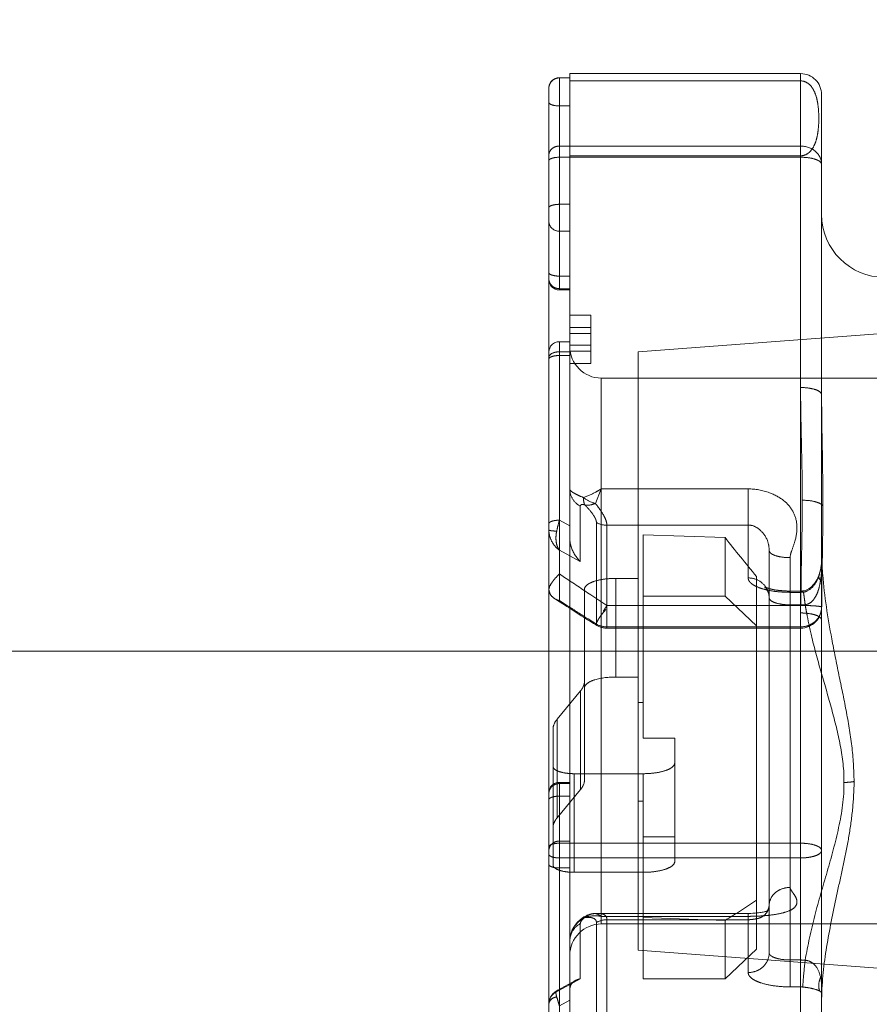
# Model space of a CAD drawing. Header units: millimetres. Extents: x 6362 to 6804, y -1856 to -1543.
# Tile 23 of 29: x 6730.11 to 6734.16, y -1653.28 to -1648.59. Entities that reach past the tile are written whole.
import ezdxf

# ---------------------------------------------------------------- set-up
doc = ezdxf.new("R2010")
doc.units = ezdxf.units.MM
doc.linetypes.add('CENTER', pattern=[50.8, 31.75, -6.35, 6.35, -6.35])
doc.linetypes.add('CENTER2', pattern=[28.575, 19.05, -3.175, 3.175, -3.175])

msp = doc.modelspace()

# ---------------------------------------------------------------- linework, layer by layer
at = {"color": 6, "linetype": 'CENTER2', "lineweight": 5}
for p, q in [((6732.6293, -1668.4815), (6732.6293, -1635.0985)), ((6732.7293, -1648.8482), (6733.8293, -1648.8482)), ((6732.7293, -1654.3482), (6732.7293, -1648.8482)), ((6733.8293, -1654.3482), (6733.8293, -1648.8482)), ((6732.6793, -1648.8676), (6732.7293, -1648.8676)), ((6732.6793, -1649.8783), (6732.6793, -1648.8676)), ((6733.8293, -1648.8825), (6732.7293, -1648.8825)), ((6732.6293, -1649.8282), (6732.6293, -1648.9176)), ((6733.9293, -1648.9633), (6733.9293, -1648.9482)), ((6732.6793, -1649.0018), (6732.7293, -1649.0018)), ((6733.9293, -1648.9633), (6733.9293, -1651.3892)), ((6733.8293, -1649.1931), (6732.6793, -1649.1931)), ((6732.6793, -1649.2463), (6733.8293, -1649.2463)), ((6733.8293, -1649.2396), (6732.7293, -1649.2396)), ((6732.7293, -1649.4705), (6732.6793, -1649.4705)), ((6732.6793, -1649.5986), (6732.7293, -1649.5986)), ((6732.6793, -1649.8125), (6732.7293, -1649.8125)), ((6732.6793, -1649.8723), (6732.7293, -1649.8723)), ((6732.7293, -1649.8783), (6732.6793, -1649.8783)), ((6732.8293, -1649.9991), (6732.7293, -1649.9991)), ((6732.8293, -1649.9991), (6732.8293, -1650.2289)), ((6732.8293, -1650.0578), (6732.7293, -1650.0578)), ((6732.7293, -1650.1249), (6732.6793, -1650.1249)), ((6732.6793, -1651.3578), (6732.6793, -1650.1249)), ((6732.8293, -1650.0859), (6732.7293, -1650.0859)), ((6734.276, -1650.0815), (6733.0545, -1650.1736)), ((6732.7293, -1650.1731), (6732.6793, -1650.1731)), ((6732.8293, -1650.141), (6732.7293, -1650.141)), ((6732.8293, -1650.1701), (6732.7293, -1650.1701)), ((6733.0545, -1653.0229), (6733.0545, -1650.1736)), ((6732.6293, -1650.1753), (6732.6293, -1651.2956)), ((6732.6793, -1650.1907), (6732.7293, -1650.1907)), ((6732.7293, -1650.2289), (6732.8293, -1650.2289)), ((6732.8793, -1650.2982), (6735.3793, -1650.2982)), ((6732.8793, -1652.8981), (6732.8793, -1650.2982)), ((6732.8793, -1650.826), (6732.8511, -1650.8948)), ((6733.5793, -1650.826), (6732.8793, -1650.826)), ((6733.5793, -1651.2502), (6733.5793, -1650.826)), ((6732.7793, -1650.9089), (6732.7793, -1651.1721)), ((6733.9354, -1650.9074), (6733.9354, -1650.8919)), ((6732.6793, -1650.9751), (6732.7293, -1651.0022)), ((6732.8561, -1650.9863), (6732.8561, -1651.4705)), ((6733.5793, -1650.9989), (6732.9061, -1650.9989)), ((6732.9061, -1650.9989), (6732.9061, -1651.4892)), ((6733.0793, -1652.0132), (6733.0793, -1651.0445)), ((6733.4693, -1651.0581), (6733.0793, -1651.0445)), ((6733.4693, -1651.3366), (6733.4693, -1651.0581)), ((6732.6756, -1651.1122), (6732.6793, -1651.1178)), ((6732.6793, -1651.1178), (6732.7793, -1651.1721)), ((6733.6793, -1651.1193), (6733.6793, -1653.0357)), ((6733.7793, -1653.198), (6733.7793, -1651.1535)), ((6733.8322, -1651.2226), (6733.8334, -1651.1639)), ((6733.9293, -1651.1641), (6733.9289, -1651.177)), ((6732.7042, -1651.2475), (6732.6793, -1651.2308)), ((6732.9493, -1651.2522), (6733.0545, -1651.2522)), ((6732.9493, -1651.722), (6732.9493, -1651.2522)), ((6733.6193, -1653.0186), (6733.6193, -1651.2439)), ((6733.9318, -1651.2098), (6733.9309, -1651.2703)), ((6733.8293, -1651.4169), (6733.8312, -1651.2848)), ((6732.7993, -1651.3035), (6732.7993, -1652.2113)), ((6733.0793, -1651.3366), (6733.4693, -1651.3366)), ((6733.4693, -1651.3366), (6733.6193, -1651.4775)), ((6733.7793, -1651.3126), (6733.8293, -1651.3126)), ((6733.8293, -1651.3187), (6733.7793, -1651.3187)), ((6732.6559, -1651.3481), (6732.6701, -1651.3572)), ((6732.6701, -1651.3572), (6732.6962, -1651.374)), ((6732.6793, -1651.3578), (6732.7185, -1651.3829)), ((6733.8293, -1651.3813), (6732.9061, -1651.3813)), ((6733.8293, -1651.3784), (6733.7793, -1651.3784)), ((6732.88, -1651.4258), (6732.8899, -1651.4137)), ((6732.8167, -1651.4456), (6732.8561, -1651.4705)), ((6732.9061, -1651.4831), (6733.8293, -1651.4831)), ((6733.9293, -1654.2482), (6733.9293, -1651.4511)), ((6733.8293, -1651.4892), (6732.9061, -1651.4892)), ((6732.9493, -1651.722), (6733.0545, -1651.722)), ((6732.6682, -1651.9236), (6732.7804, -1651.788)), ((6732.7804, -1651.788), (6732.7804, -1652.2579)), ((6733.0545, -1651.843), (6733.0793, -1651.8437)), ((6732.6682, -1651.9236), (6732.6682, -1652.3935)), ((6732.6493, -1651.9702), (6732.6493, -1652.6181)), ((6733.2293, -1652.0132), (6733.0793, -1652.0132)), ((6733.2293, -1652.601), (6733.2293, -1652.0132)), ((6732.7493, -1652.1825), (6733.0793, -1652.1825)), ((6732.7493, -1652.1825), (6732.7493, -1652.6523)), ((6733.0793, -1652.1825), (6733.0793, -1652.3135)), ((6732.7293, -1652.2237), (6732.6793, -1652.2237)), ((6732.6793, -1654.2064), (6732.6793, -1652.2237)), ((6732.6793, -1652.2298), (6732.7293, -1652.2298)), ((6734.084, -1652.2336), (6734.0841, -1652.2199)), ((6732.6293, -1654.1544), (6732.6293, -1652.2738)), ((6732.7804, -1652.2579), (6732.6682, -1652.3935)), ((6732.6793, -1652.2895), (6732.7293, -1652.2895)), ((6733.0793, -1652.3135), (6733.0545, -1652.3129)), ((6733.0793, -1653.1596), (6733.0793, -1652.3135)), ((6732.7293, -1652.5034), (6732.6793, -1652.5034)), ((6733.8293, -1652.5137), (6732.6793, -1652.5137)), ((6733.0793, -1652.483), (6733.2293, -1652.483)), ((6733.8293, -1652.5837), (6732.6793, -1652.5837)), ((6732.7293, -1652.6316), (6732.6793, -1652.6316)), ((6733.0793, -1652.6523), (6732.7493, -1652.6523)), ((6733.6699, -1652.8366), (6733.6692, -1652.837)), ((6732.7961, -1652.8651), (6732.7804, -1652.8768)), ((6732.8438, -1652.8489), (6732.8433, -1652.8489)), ((6732.8642, -1652.8481), (6732.8511, -1652.8488)), ((6732.8561, -1653.3751), (6732.8561, -1652.8908)), ((6732.8643, -1652.8481), (6733.5793, -1652.8481)), ((6733.5793, -1652.862), (6732.8793, -1652.862)), ((6732.9061, -1652.8782), (6733.5793, -1652.8782)), ((6732.9061, -1653.5266), (6732.9061, -1652.8782)), ((6733.0793, -1652.8675), (6733.4693, -1652.8811)), ((6733.4693, -1653.1596), (6733.4693, -1652.8811)), ((6733.5793, -1653.1296), (6733.5793, -1652.8481)), ((6732.7793, -1653.1599), (6732.7793, -1652.8968)), ((6732.8793, -1652.8982), (6735.3793, -1652.8982)), ((6734.276, -1653.115), (6733.0545, -1653.0229)), ((6733.6193, -1653.0186), (6733.4693, -1653.1596)), ((6733.7793, -1653.0699), (6733.8293, -1653.0699)), ((6732.7556, -1653.1676), (6732.6686, -1653.2147)), ((6732.6793, -1653.2142), (6732.7793, -1653.1599)), ((6733.4693, -1653.1596), (6733.0793, -1653.1596)), ((6732.6687, -1653.2147), (6732.6589, -1653.221)), ((6732.6686, -1653.2147), (6732.6687, -1653.2147)), ((6732.6752, -1653.2135), (6732.6793, -1653.2142)), ((6733.7793, -1653.198), (6733.8293, -1653.198)), ((6732.7293, -1653.2614), (6732.6793, -1653.2885))]:
    msp.add_line(p, q, dxfattribs=at)
at = {"color": 1, "linetype": 'CENTER', "lineweight": 5, "ltscale": 0.5}
msp.add_line((6698.8158, -1651.5986), (6744.3504, -1651.5986), dxfattribs=at)
at = {"color": 6, "linetype": 'CENTER2', "lineweight": 5}
for points in [[(6733.9165, -1651.2359), (6733.9176, -1651.2329), (6733.9188, -1651.2293), (6733.9199, -1651.2256), (6733.921, -1651.222), (6733.922, -1651.2185), (6733.9229, -1651.2149), (6733.9237, -1651.2114), (6733.9245, -1651.2079), (6733.9252, -1651.2044), (6733.9259, -1651.201), (6733.9264, -1651.1976), (6733.927, -1651.1942), (6733.9274, -1651.1909), (6733.9278, -1651.1876), (6733.9282, -1651.1843), (6733.9285, -1651.1811), (6733.9288, -1651.1779), (6733.929, -1651.1748), (6733.9291, -1651.1717), (6733.9293, -1651.1687), (6733.9293, -1651.1655), (6733.9293, -1651.1641)], [(6733.9011, -1651.2675), (6733.9063, -1651.2586), (6733.9111, -1651.2491)], [(6733.9111, -1651.2491), (6733.9153, -1651.2391), (6733.9165, -1651.2359)], [(6733.8513, -1651.3099), (6733.8596, -1651.3068), (6733.8677, -1651.3025), (6733.8754, -1651.297), (6733.8826, -1651.2907), (6733.8892, -1651.2837), (6733.8954, -1651.276), (6733.9011, -1651.2675)], [(6733.8407, -1651.3121), (6733.8427, -1651.3118), (6733.8513, -1651.3099)], [(6733.6021, -1652.8475), (6733.5915, -1652.8479), (6733.5811, -1652.8481)], [(6733.6692, -1652.837), (6733.6689, -1652.8371), (6733.6681, -1652.8374), (6733.6672, -1652.8377), (6733.6659, -1652.8381), (6733.6644, -1652.8386), (6733.6626, -1652.8391), (6733.6604, -1652.8397), (6733.6579, -1652.8403), (6733.655, -1652.841), (6733.6512, -1652.8418), (6733.6468, -1652.8426), (6733.6416, -1652.8435), (6733.6354, -1652.8444), (6733.6289, -1652.8453), (6733.6218, -1652.846), (6733.6128, -1652.8468), (6733.6021, -1652.8475)], [(6733.6689, -1652.8373), (6733.6688, -1652.8374), (6733.6687, -1652.8375), (6733.6688, -1652.8374), (6733.6689, -1652.8373), (6733.669, -1652.8372), (6733.6692, -1652.8371), (6733.6693, -1652.837), (6733.6695, -1652.8369), (6733.6697, -1652.8368), (6733.6698, -1652.8367), (6733.6699, -1652.8367)], [(6733.6793, -1652.8109), (6733.6793, -1652.8111), (6733.6793, -1652.8112), (6733.6793, -1652.8114), (6733.6793, -1652.8118), (6733.6792, -1652.8124), (6733.6791, -1652.8132), (6733.679, -1652.8143), (6733.6787, -1652.8155), (6733.6785, -1652.8169), (6733.6782, -1652.8183), (6733.6778, -1652.8197), (6733.6774, -1652.8211), (6733.6769, -1652.8226), (6733.6764, -1652.8241), (6733.6759, -1652.8256), (6733.6753, -1652.8271), (6733.6746, -1652.8285), (6733.6739, -1652.8298), (6733.6733, -1652.8311), (6733.6726, -1652.8323), (6733.6719, -1652.8334), (6733.6713, -1652.8343), (6733.6708, -1652.8351), (6733.6703, -1652.8357), (6733.6698, -1652.8363), (6733.6695, -1652.8367), (6733.6692, -1652.837), (6733.669, -1652.8372), (6733.6689, -1652.8373)], [(6732.7804, -1652.8768), (6732.7648, -1652.8917), (6732.7518, -1652.908), (6732.7411, -1652.9266)], [(6732.8647, -1652.8481), (6732.8495, -1652.8485), (6732.8434, -1652.8489)], [(6732.7411, -1652.9266), (6732.7334, -1652.9477), (6732.7298, -1652.9675), (6732.7293, -1652.9775)], [(6732.6589, -1653.221), (6732.6478, -1653.2312), (6732.6392, -1653.2432), (6732.6332, -1653.2566), (6732.63, -1653.2708), (6732.6293, -1653.2807)]]:
    msp.add_lwpolyline(points, dxfattribs=at)
for centre, radius, start, end in [((6733.8293, -1648.9482), 0.1, 0, 90), ((6732.6793, -1648.9176), 0.05, 90, 180), ((6733.5788, -1649.079), 0.3362, 349.8085, 352.7525), ((6734.2293, -1649.5182), 0.3, 180, 270), ((6732.6793, -1649.8283), 0.05, 180, 270), ((6732.6793, -1650.1749), 0.05, 90, 180), ((6732.8793, -1650.1482), 0.15, 180, 270), ((6732.4505, -1651.2512), 0.4942, 42.8476, 44.8012), ((6715.6036, -1650.7654), 18.2341, 358.74784, 359.63992), ((6724.8508, -1650.9061), 9.0846, 359.60993, 359.9918), ((6732.7997, -1651.06), 0.1365, 180.3298, 183.767), ((6732.8576, -1651.061), 0.1282, 180.034, 185.018), ((6732.7537, -1651.0176), 0.1247, 215.3543, 233.4227), ((6735.8095, -1651.1049), 1.8801, 179.9961, 180.2962), ((6735.5645, -1651.1044), 1.6352, 180.3581, 182.0734), ((6735.6476, -1651.0994), 1.7184, 182.1399, 184.5194), ((6748.2145, -1628.0601), 27.8967, 236.22103, 236.53077), ((6752.8499, -1651.5817), 19.021, 178.91832, 179.10563), ((6732.8191, -1651.2956), 0.1897, 179.9992, 182.7275), ((6752.2661, -1651.5444), 18.3372, 179.14342, 179.33175), ((6748.0412, -1628.3226), 27.5822, 236.53029, 236.72023), ((6733.5913, -1651.3442), 0.0881, 0.0151, 6.4197), ((6733.7792, -1650.8402), 0.4724, 265.2857, 270.0122), ((6733.7804, -1650.7049), 0.6138, 268.2488, 269.9024), ((6733.8293, -1651.1999), 0.1128, 270, 275.7968), ((6733.8293, -1651.2123), 0.1064, 270.0007, 275.7982), ((6746.1544, -1651.4731), 12.2251, 179.33167, 179.61406), ((6732.698, -1651.2781), 0.0818, 249.7345, 256.8101), ((6747.975, -1627.5675), 28.2877, 237.30799, 237.68381), ((6747.9239, -1627.6506), 28.1856, 237.35228, 237.58909), ((6733.7791, -1651.0937), 0.2848, 265.8561, 267.9394), ((6733.7793, -1651.0887), 0.2897, 267.9312, 269.9988), ((6733.8293, -1651.1655), 0.2129, 270.0015, 275.7963), ((6733.8293, -1651.3892), 0.1, 270, 360), ((6731.9965, -1651.5907), 1.8666, 6.5632, 6.8581), ((6736.7076, -1650.8846), 2.899, 189.7861, 190.2953), ((6743.0669, -1651.4523), 9.1376, 179.61393, 179.99198), ((6734.3745, -1652.3242), 1.745, 147.9609, 148.3476), ((6733.8292, -1651.6748), 0.2579, 87.6533, 89.9738), ((6733.8283, -1651.6998), 0.2829, 83.5384, 87.6737), ((6736.5273, -1650.9174), 2.7157, 190.2949, 190.8755), ((6736.2991, -1650.9616), 2.4832, 190.8677, 192.047), ((6732.9061, -1651.3892), 0.1, 237.6838, 270), ((6736.0461, -1651.0156), 2.2245, 192.0452, 193.4703), ((6732.6793, -1652.2737), 0.05, 90, 180), ((6732.6787, -1652.2809), 0.051, 111.2432, 125.149), ((6733.7618, -1652.8135), 0.0831, 146.2922, 152.7601), ((6732.885, -1653.0072), 0.1646, 123.2441, 131.7501), ((6732.8449, -1652.9948), 0.135, 107.9838, 111.7963), ((6732.8511, -1652.9486), 0.1, 94.1997, 123.7561), ((6732.8489, -1652.9132), 0.0644, 88.0314, 94.5149), ((6732.9037, -1652.9786), 0.0998, 111.832, 118.4302), ((6732.8216, -1652.9411), 0.0979, 53.8458, 56.2516), ((6733.5797, -1651.8934), 0.9686, 269.9803, 270.9554), ((6733.5773, -1651.8163), 1.0458, 271.0123, 272.1648), ((6732.8793, -1653.0482), 0.15, 90, 180), ((6732.8463, -1652.9808), 0.1173, 157.8056, 166.9903), ((6732.8329, -1652.9782), 0.1036, 172.5826, 179.9521), ((6732.8391, -1652.979), 0.1098, 167.0481, 172.5993), ((6733.8293, -1653.2827), 0.2128, 84.2024, 89.9988), ((6733.5793, -1653.0237), 0.106, 270.0109, 275.6724), ((6732.7071, -1653.2946), 0.085, 109.0591, 114.6499), ((6732.7763, -1653.2098), 0.0468, 139.5108, 154.4049), ((6733.8293, -1653.3045), 0.1064, 84.2029, 89.9989), ((6733.9749, -1653.2314), 0.0456, 167.9426, 179.9503), ((6735.5466, -1653.2847), 1.6174, 177.7768, 178.0922), ((6732.6995, -1653.2807), 0.0702, 170.195, 180.0473), ((6732.6963, -1653.2802), 0.0669, 163.7876, 170.1349), ((6735.259, -1653.2751), 1.3297, 178.093, 179.9984)]:
    msp.add_arc(centre, radius, start, end, dxfattribs=at)
for centre, major_axis, start_param, end_param in [((6734.5553, -1651.7072), (1.5146, -1.5141), 4.102348, 4.232085), ((6734.5553, -1651.4893), (1.5146, 1.5141), 3.754318, 3.884055)]:
    msp.add_ellipse(centre, major_axis=major_axis, ratio=0.175855, start_param=start_param, end_param=end_param, dxfattribs=at)
for points in [[(6732.6313, -1648.9041), (6732.63, -1648.9086), (6732.6293, -1648.9133), (6732.6293, -1648.9179)], [(6732.6793, -1648.8683), (6732.6728, -1648.8683), (6732.6662, -1648.8696), (6732.6602, -1648.8721)], [(6732.6293, -1648.9847), (6732.6293, -1648.9863), (6732.6301, -1648.9879), (6732.631, -1648.9891)], [(6732.6793, -1649.1931), (6732.6729, -1649.1931), (6732.6663, -1649.1942), (6732.6602, -1649.1964)], [(6732.6543, -1649.866), (6732.6619, -1649.8701), (6732.6707, -1649.8723), (6732.6793, -1649.8723)], [(6732.6793, -1650.1731), (6732.6729, -1650.1731), (6732.6665, -1650.1737), (6732.6602, -1650.1751)], [(6732.7947, -1650.8672), (6732.811, -1650.8803), (6732.8307, -1650.89), (6732.8511, -1650.8948)], [(6733.9352, -1650.9679), (6733.9346, -1651.0486), (6733.9332, -1651.1292), (6733.9318, -1651.2098)], [(6732.9061, -1650.9989), (6732.8889, -1650.9989), (6732.8712, -1650.9945), (6732.8561, -1650.9863)], [(6732.6293, -1651.0216), (6732.6293, -1651.0342), (6732.6316, -1651.047), (6732.6358, -1651.0589)], [(6732.6358, -1651.0589), (6732.6396, -1651.0697), (6732.645, -1651.0801), (6732.6517, -1651.0895)], [(6733.9289, -1651.177), (6733.9278, -1651.195), (6733.9249, -1651.2131), (6733.9198, -1651.2304)], [(6732.6793, -1651.2308), (6732.6698, -1651.2408), (6732.6603, -1651.2509), (6732.6518, -1651.2617)], [(6733.9198, -1651.2304), (6733.9184, -1651.232), (6733.9173, -1651.2339), (6733.9166, -1651.2359)], [(6733.9242, -1651.2619), (6733.9267, -1651.2458), (6733.9284, -1651.2295), (6733.9293, -1651.2132)], [(6733.9777, -1651.5404), (6733.9588, -1651.4393), (6733.9426, -1651.3374), (6733.9345, -1651.2348)], [(6733.5914, -1651.2737), (6733.5895, -1651.2719), (6733.5878, -1651.27), (6733.5862, -1651.268)], [(6733.6652, -1651.296), (6733.6725, -1651.3075), (6733.6773, -1651.3209), (6733.6788, -1651.3344)], [(6733.8987, -1651.342), (6733.9046, -1651.3324), (6733.9091, -1651.3219), (6733.9127, -1651.3113)], [(6732.6559, -1651.348), (6732.6602, -1651.3508), (6732.6648, -1651.3531), (6732.6697, -1651.3549)], [(6732.9061, -1651.3813), (6732.903, -1651.3873), (6732.8988, -1651.3927), (6732.8953, -1651.3984)], [(6732.8899, -1651.4137), (6732.8937, -1651.4091), (6732.8975, -1651.4045), (6732.901, -1651.3997)], [(6732.9061, -1651.4831), (6732.8889, -1651.4831), (6732.8712, -1651.4787), (6732.8561, -1651.4705)], [(6732.7999, -1651.7688), (6732.7995, -1651.7703), (6732.7993, -1651.7718), (6732.7993, -1651.7733)], [(6732.6793, -1652.2298), (6732.6728, -1652.2298), (6732.6662, -1652.231), (6732.6602, -1652.2334)], [(6732.6489, -1652.5131), (6732.6438, -1652.5168), (6732.6393, -1652.5215), (6732.636, -1652.5269)], [(6732.6793, -1652.5034), (6732.6687, -1652.5034), (6732.6575, -1652.5069), (6732.6489, -1652.5131)], [(6732.636, -1652.5269), (6732.6318, -1652.5338), (6732.6293, -1652.5422), (6732.6293, -1652.5504)], [(6733.6793, -1652.8107), (6733.6793, -1652.7987), (6733.6824, -1652.7863), (6733.688, -1652.7755)], [(6732.7947, -1652.8695), (6732.8104, -1652.8569), (6732.8311, -1652.8491), (6732.8511, -1652.8488)], [(6732.8555, -1652.8855), (6732.8559, -1652.8872), (6732.8561, -1652.889), (6732.8561, -1652.8908)], [(6732.8661, -1652.854), (6732.8695, -1652.8556), (6732.8728, -1652.8576), (6732.876, -1652.8597)], [(6732.8665, -1652.886), (6732.879, -1652.8809), (6732.8927, -1652.8782), (6732.9061, -1652.8782)], [(6732.7793, -1652.8968), (6732.7624, -1652.9059), (6732.7475, -1652.9208), (6732.7389, -1652.9381)], [(6732.7407, -1653.1794), (6732.7449, -1653.1746), (6732.75, -1653.1706), (6732.7556, -1653.1676)], [(6732.6468, -1653.2353), (6732.6537, -1653.2277), (6732.6624, -1653.2215), (6732.6716, -1653.2173)], [(6732.6687, -1653.2147), (6732.6706, -1653.2137), (6732.673, -1653.2134), (6732.6752, -1653.2135)], [(6733.9198, -1653.2179), (6733.9183, -1653.2134), (6733.9172, -1653.2087), (6733.9165, -1653.204)], [(6732.632, -1653.2615), (6732.6348, -1653.2519), (6732.6401, -1653.2427), (6732.6468, -1653.2353)]]:
    msp.add_open_spline(points, degree=3, dxfattribs=at)
for points, knots in [([(6732.6602, -1648.8721), (6732.6534, -1648.8749), (6732.6408, -1648.8837), (6732.6334, -1648.897), (6732.6313, -1648.9041)], [0, 0, 0, 0, 0.500636, 1, 1, 1, 1]), ([(6733.9123, -1649.1214), (6733.9149, -1649.101), (6733.917, -1649.0598), (6733.9142, -1649.0082), (6733.9069, -1648.967), (6733.897, -1648.9355), (6733.8818, -1648.9092), (6733.8593, -1648.8887), (6733.8405, -1648.8825), (6733.8293, -1648.8825)], [0, 0, 0, 0, 0.222312, 0.444688, 0.557351, 0.67345, 0.800711, 0.878976, 1, 1, 1, 1]), ([(6732.631, -1648.9891), (6732.6328, -1648.9913), (6732.6387, -1648.9951), (6732.6548, -1649.0005), (6732.6691, -1649.0018), (6732.6793, -1649.0018)], [0, 0, 0, 0, 0.165548, 0.398226, 1, 1, 1, 1]), ([(6733.8293, -1649.2396), (6733.8395, -1649.2396), (6733.8567, -1649.2345), (6733.8783, -1649.2169), (6733.8934, -1649.1939), (6733.9039, -1649.1661), (6733.9081, -1649.1476), (6733.9097, -1649.1385)], [0, 0, 0, 0, 0.219712, 0.363434, 0.593609, 0.800652, 1, 1, 1, 1]), ([(6732.6602, -1649.1964), (6732.6515, -1649.1995), (6732.6359, -1649.2101), (6732.6293, -1649.2282), (6732.6293, -1649.2368)], [0, 0, 0, 0, 0.517782, 1, 1, 1, 1]), ([(6733.8293, -1649.1931), (6733.8544, -1649.1931), (6733.8934, -1649.2063), (6733.9238, -1649.2454), (6733.9293, -1649.2691), (6733.9293, -1649.2805)], [0, 0, 0, 0, 0.517811, 0.763638, 1, 1, 1, 1]), ([(6732.6293, -1649.2634), (6732.6293, -1649.2609), (6732.634, -1649.255), (6732.6511, -1649.2482), (6732.6674, -1649.2463), (6732.6793, -1649.2463)], [0, 0, 0, 0, 0.136517, 0.356083, 1, 1, 1, 1]), ([(6733.9293, -1649.2805), (6733.9293, -1649.2755), (6733.9231, -1649.2675), (6733.9119, -1649.2609), (6733.8939, -1649.2536), (6733.866, -1649.2479), (6733.8421, -1649.2463), (6733.8293, -1649.2463)], [0, 0, 0, 0, 0.136153, 0.234782, 0.35594, 0.655088, 1, 1, 1, 1]), ([(6732.636, -1649.479), (6732.6416, -1649.4757), (6732.6562, -1649.4717), (6732.671, -1649.4705), (6732.6793, -1649.4705)], [0, 0, 0, 0, 0.435027, 1, 1, 1, 1]), ([(6732.6293, -1649.4876), (6732.6293, -1649.4868), (6732.6301, -1649.4831), (6732.6335, -1649.4805), (6732.636, -1649.479)], [0, 0, 0, 0, 0.202791, 1, 1, 1, 1]), ([(6732.6293, -1649.5517), (6732.6293, -1649.5638), (6732.6408, -1649.5893), (6732.6667, -1649.5986), (6732.6793, -1649.5986)], [0, 0, 0, 0, 0.489013, 1, 1, 1, 1]), ([(6732.6293, -1649.7954), (6732.6293, -1649.7979), (6732.634, -1649.8038), (6732.6511, -1649.8106), (6732.6674, -1649.8125), (6732.6793, -1649.8125)], [0, 0, 0, 0, 0.136517, 0.356083, 1, 1, 1, 1]), ([(6732.6293, -1649.8253), (6732.6293, -1649.8334), (6732.6341, -1649.8502), (6732.647, -1649.862), (6732.6543, -1649.866)], [0, 0, 0, 0, 0.493228, 1, 1, 1, 1]), ([(6732.6602, -1650.1751), (6732.6559, -1650.176), (6732.6435, -1650.1794), (6732.6293, -1650.19), (6732.6293, -1650.199)], [0, 0, 0, 0, 0.327102, 1, 1, 1, 1]), ([(6732.6293, -1650.2078), (6732.6293, -1650.2053), (6732.634, -1650.1994), (6732.6511, -1650.1926), (6732.6674, -1650.1907), (6732.6793, -1650.1907)], [0, 0, 0, 0, 0.136517, 0.356083, 1, 1, 1, 1]), ([(6733.9293, -1650.3773), (6733.9293, -1650.3724), (6733.9198, -1650.3608), (6733.8973, -1650.3512), (6733.8655, -1650.3448), (6733.8417, -1650.3431), (6733.8293, -1650.3431)], [0, 0, 0, 0, 0.13252, 0.354753, 0.66558, 1, 1, 1, 1]), ([(6733.8374, -1650.88), (6733.8374, -1650.8354), (6733.8354, -1650.6564), (6733.8293, -1650.4775), (6733.8293, -1650.3431)], [0, 0, 0, 0, 0.249288, 1, 1, 1, 1]), ([(6733.9354, -1650.8919), (6733.9352, -1650.8055), (6733.9329, -1650.634), (6733.9293, -1650.4625), (6733.9293, -1650.3773)], [0, 0, 0, 0, 0.503345, 1, 1, 1, 1]), ([(6732.7793, -1650.9089), (6732.7646, -1650.9009), (6732.739, -1650.8774), (6732.7293, -1650.8438), (6732.7293, -1650.8275)], [0, 0, 0, 0, 0.506912, 1, 1, 1, 1]), ([(6732.7947, -1650.8672), (6732.7852, -1650.8636), (6732.7687, -1650.8565), (6732.7478, -1650.8456), (6732.7352, -1650.837), (6732.7293, -1650.8302), (6732.7293, -1650.8275)], [0, 0, 0, 0, 0.391608, 0.694458, 0.895032, 1, 1, 1, 1]), ([(6732.8793, -1650.826), (6732.872, -1650.8306), (6732.8449, -1650.8463), (6732.8161, -1650.8593), (6732.7947, -1650.8672)], [0, 0, 0, 0, 0.273401, 1, 1, 1, 1]), ([(6733.5793, -1650.826), (6733.6136, -1650.826), (6733.6748, -1650.837), (6733.7499, -1650.8769), (6733.798, -1650.9328), (6733.8168, -1651.0025), (6733.8066, -1651.068), (6733.7875, -1651.1164), (6733.7793, -1651.1434), (6733.7793, -1651.1535)], [0, 0, 0, 0, 0.216182, 0.383946, 0.528064, 0.668634, 0.82588, 0.936162, 1, 1, 1, 1]), ([(6732.7947, -1650.8672), (6732.7946, -1650.8708), (6732.7947, -1650.8829), (6732.7969, -1650.8955), (6732.8011, -1650.903)], [0, 0, 0, 0, 0.296745, 1, 1, 1, 1]), ([(6732.7835, -1650.9012), (6732.7816, -1650.9022), (6732.7795, -1650.905), (6732.7793, -1650.908), (6732.7793, -1650.9089)], [0, 0, 0, 0, 0.722304, 1, 1, 1, 1]), ([(6732.8011, -1650.903), (6732.7993, -1650.9023), (6732.7938, -1650.9003), (6732.7871, -1650.8994), (6732.7835, -1650.9012)], [0, 0, 0, 0, 0.334758, 1, 1, 1, 1]), ([(6732.8011, -1650.903), (6732.8048, -1650.9038), (6732.8219, -1650.9052), (6732.8391, -1650.9004), (6732.8511, -1650.8948)], [0, 0, 0, 0, 0.221016, 1, 1, 1, 1]), ([(6732.8561, -1650.9863), (6732.8561, -1650.9814), (6732.8531, -1650.9702), (6732.8395, -1650.9455), (6732.8243, -1650.9276), (6732.8128, -1650.9152)], [0, 0, 0, 0, 0.173223, 0.399756, 1, 1, 1, 1]), ([(6732.9061, -1650.9989), (6732.9063, -1650.9919), (6732.9024, -1650.976), (6732.8854, -1650.9401), (6732.8658, -1650.9135), (6732.8511, -1650.8948)], [0, 0, 0, 0, 0.174452, 0.402684, 1, 1, 1, 1]), ([(6733.8374, -1650.88), (6733.8559, -1650.88), (6733.8821, -1650.8822), (6733.9127, -1650.891), (6733.9249, -1650.8972), (6733.9294, -1650.9008)], [0, 0, 0, 0, 0.580349, 0.8178, 1, 1, 1, 1]), ([(6733.9294, -1650.9008), (6733.93, -1650.9013), (6733.9323, -1650.9032), (6733.9343, -1650.9055), (6733.9354, -1650.9074)], [0, 0, 0, 0, 0.275501, 1, 1, 1, 1]), ([(6732.6293, -1650.9922), (6732.6293, -1650.9897), (6732.6341, -1650.9839), (6732.6453, -1650.9791), (6732.6612, -1650.9759), (6732.6731, -1650.9751), (6732.6793, -1650.9751)], [0, 0, 0, 0, 0.132523, 0.354757, 0.66558, 1, 1, 1, 1]), ([(6732.6793, -1650.9751), (6732.6782, -1650.9793), (6732.6738, -1650.9966), (6732.6697, -1651.014), (6732.6668, -1651.0272)], [0, 0, 0, 0, 0.243853, 1, 1, 1, 1]), ([(6733.6793, -1651.1193), (6733.6793, -1651.103), (6733.6733, -1651.0647), (6733.641, -1651.0231), (6733.6054, -1650.9997), (6733.5854, -1650.9989), (6733.5793, -1650.9989)], [0, 0, 0, 0, 0.286148, 0.656048, 0.893209, 1, 1, 1, 1]), ([(6732.6293, -1651.0216), (6732.6293, -1651.0226), (6732.6339, -1651.0241), (6732.6405, -1651.0254), (6732.6528, -1651.0265), (6732.6618, -1651.027), (6732.6668, -1651.0272)], [0, 0, 0, 0, 0.078831, 0.280865, 0.606613, 1, 1, 1, 1]), ([(6732.6668, -1651.0272), (6732.6662, -1651.03), (6732.6641, -1651.0411), (6732.6632, -1651.0524), (6732.6632, -1651.0607)], [0, 0, 0, 0, 0.259921, 1, 1, 1, 1]), ([(6732.6635, -1651.0689), (6732.6636, -1651.071), (6732.6643, -1651.0788), (6732.6658, -1651.0866), (6732.6673, -1651.0922)], [0, 0, 0, 0, 0.260722, 1, 1, 1, 1]), ([(6732.6673, -1651.0922), (6732.6678, -1651.094), (6732.67, -1651.1009), (6732.6729, -1651.1076), (6732.6756, -1651.1122)], [0, 0, 0, 0, 0.263506, 1, 1, 1, 1]), ([(6732.7298, -1651.0722), (6732.7307, -1651.0822), (6732.7382, -1651.1193), (6732.7592, -1651.1532), (6732.7793, -1651.1721)], [0, 0, 0, 0, 0.267397, 1, 1, 1, 1]), ([(6733.7793, -1651.1535), (6733.7665, -1651.1535), (6733.7426, -1651.1519), (6733.7147, -1651.1462), (6733.6967, -1651.1389), (6733.6856, -1651.1324), (6733.6793, -1651.1243), (6733.6793, -1651.1193)], [0, 0, 0, 0, 0.34486, 0.644066, 0.765164, 0.863843, 1, 1, 1, 1]), ([(6733.9293, -1651.2132), (6733.9298, -1651.205), (6733.9301, -1651.1926), (6733.9305, -1651.1762), (6733.93, -1651.168), (6733.9303, -1651.164)], [0, 0, 0, 0, 0.501269, 0.752869, 1, 1, 1, 1]), ([(6732.7993, -1651.3035), (6732.7993, -1651.2959), (6732.8087, -1651.2839), (6732.8255, -1651.2741), (6732.8524, -1651.2631), (6732.8943, -1651.2545), (6732.9301, -1651.2522), (6732.9493, -1651.2522)], [0, 0, 0, 0, 0.136151, 0.23478, 0.355915, 0.655101, 1, 1, 1, 1]), ([(6733.5793, -1651.2502), (6733.5963, -1651.2502), (6733.6303, -1651.2584), (6733.6563, -1651.2821), (6733.6652, -1651.296)], [0, 0, 0, 0, 0.506454, 1, 1, 1, 1]), ([(6733.5862, -1651.268), (6733.5851, -1651.2666), (6733.5815, -1651.2613), (6733.5794, -1651.2549), (6733.5793, -1651.2502)], [0, 0, 0, 0, 0.275017, 1, 1, 1, 1]), ([(6733.902, -1651.2723), (6733.904, -1651.269), (6733.9113, -1651.2556), (6733.9166, -1651.2413), (6733.9198, -1651.2304)], [0, 0, 0, 0, 0.256544, 1, 1, 1, 1]), ([(6733.9166, -1651.2359), (6733.9159, -1651.2379), (6733.9147, -1651.2473), (6733.9197, -1651.2562), (6733.9242, -1651.2619)], [0, 0, 0, 0, 0.219381, 1, 1, 1, 1]), ([(6732.6518, -1651.2617), (6732.6489, -1651.2653), (6732.6393, -1651.2782), (6732.6308, -1651.2931), (6732.6295, -1651.3046)], [0, 0, 0, 0, 0.283321, 1, 1, 1, 1]), ([(6733.6155, -1651.2895), (6733.6131, -1651.2883), (6733.6046, -1651.2839), (6733.5965, -1651.2784), (6733.5914, -1651.2737)], [0, 0, 0, 0, 0.279336, 1, 1, 1, 1]), ([(6733.6694, -1651.3074), (6733.6643, -1651.3062), (6733.6459, -1651.3017), (6733.6278, -1651.2955), (6733.6155, -1651.2895)], [0, 0, 0, 0, 0.276811, 1, 1, 1, 1]), ([(6733.6613, -1651.2963), (6733.66, -1651.2949), (6733.6551, -1651.291), (6733.6619, -1651.2952), (6733.6688, -1651.2973), (6733.677, -1651.3002), (6733.6817, -1651.3014)], [0, 0, 0, 0, 0.1802, 0.250403, 0.540838, 1, 1, 1, 1]), ([(6733.6793, -1651.3442), (6733.6793, -1651.3391), (6733.6776, -1651.3219), (6733.6696, -1651.3053), (6733.6613, -1651.2963)], [0, 0, 0, 0, 0.294001, 1, 1, 1, 1]), ([(6733.8401, -1651.3181), (6733.8474, -1651.3177), (6733.8731, -1651.3093), (6733.8923, -1651.2887), (6733.902, -1651.2723)], [0, 0, 0, 0, 0.277342, 1, 1, 1, 1]), ([(6733.9127, -1651.3113), (6733.9141, -1651.3073), (6733.919, -1651.2911), (6733.9222, -1651.2745), (6733.9242, -1651.2619)], [0, 0, 0, 0, 0.244689, 1, 1, 1, 1]), ([(6732.6295, -1651.3046), (6732.6303, -1651.3135), (6732.6358, -1651.3309), (6732.6488, -1651.3435), (6732.6559, -1651.348)], [0, 0, 0, 0, 0.514543, 1, 1, 1, 1]), ([(6733.7108, -1651.3145), (6733.7072, -1651.3141), (6733.6933, -1651.3122), (6733.6795, -1651.3097), (6733.6694, -1651.3074)], [0, 0, 0, 0, 0.259105, 1, 1, 1, 1]), ([(6733.7124, -1651.3696), (6733.7038, -1651.367), (6733.6903, -1651.3624), (6733.6793, -1651.3497), (6733.6793, -1651.3442)], [0, 0, 0, 0, 0.622519, 1, 1, 1, 1]), ([(6733.6817, -1651.3014), (6733.6859, -1651.3026), (6733.7052, -1651.3071), (6733.7249, -1651.3097), (6733.7404, -1651.311)], [0, 0, 0, 0, 0.217754, 1, 1, 1, 1]), ([(6733.7616, -1651.3184), (6733.7573, -1651.3182), (6733.7403, -1651.3175), (6733.7234, -1651.3161), (6733.7108, -1651.3145)], [0, 0, 0, 0, 0.254296, 1, 1, 1, 1]), ([(6733.8401, -1651.3181), (6733.8401, -1651.3167), (6733.8403, -1651.3153), (6733.8402, -1651.3124), (6733.8407, -1651.3124)], [0, 0, 0, 0, 0.730415, 1, 1, 1, 1]), ([(6733.8408, -1651.3124), (6733.8412, -1651.3124), (6733.8416, -1651.3141), (6733.8424, -1651.3166), (6733.8433, -1651.3216), (6733.8449, -1651.3314), (6733.8471, -1651.3471), (6733.8488, -1651.3605), (6733.8497, -1651.3678)], [0, 0, 0, 0, 0.020176, 0.071827, 0.157843, 0.27913, 0.605942, 1, 1, 1, 1]), ([(6733.8508, -1651.3773), (6733.8605, -1651.3768), (6733.8804, -1651.3677), (6733.8931, -1651.3512), (6733.8987, -1651.342)], [0, 0, 0, 0, 0.473597, 1, 1, 1, 1]), ([(6733.7585, -1651.3777), (6733.7543, -1651.3774), (6733.7388, -1651.3759), (6733.7233, -1651.373), (6733.7124, -1651.3696)], [0, 0, 0, 0, 0.270156, 1, 1, 1, 1]), ([(6733.8293, -1651.3813), (6733.8421, -1651.3813), (6733.8656, -1651.3816), (6733.8935, -1651.3829), (6733.9113, -1651.3846), (6733.9208, -1651.3859), (6733.9259, -1651.387), (6733.9293, -1651.3883), (6733.9293, -1651.3892)], [0, 0, 0, 0, 0.379225, 0.701009, 0.824816, 0.917353, 0.975598, 1, 1, 1, 1]), ([(6733.9293, -1651.3892), (6733.9293, -1651.4014), (6733.924, -1651.4264), (6733.9015, -1651.4577), (6733.8683, -1651.4783), (6733.8423, -1651.4831), (6733.8293, -1651.4831)], [0, 0, 0, 0, 0.242809, 0.489852, 0.742834, 1, 1, 1, 1]), ([(6732.8527, -1651.4737), (6732.8523, -1651.4735), (6732.8529, -1651.4717), (6732.8538, -1651.4694), (6732.8561, -1651.4651), (6732.8605, -1651.4568), (6732.8675, -1651.4428), (6732.8753, -1651.4318), (6732.88, -1651.4258)], [0, 0, 0, 0, 0.020251, 0.072378, 0.157071, 0.272963, 0.589101, 1, 1, 1, 1]), ([(6733.9176, -1651.4352), (6733.9104, -1651.4304), (6733.8913, -1651.4232), (6733.8714, -1651.4199), (6733.8601, -1651.4186)], [0, 0, 0, 0, 0.432418, 1, 1, 1, 1]), ([(6733.9293, -1651.4511), (6733.9293, -1651.4497), (6733.9278, -1651.443), (6733.9221, -1651.4382), (6733.9176, -1651.4352)], [0, 0, 0, 0, 0.196201, 1, 1, 1, 1]), ([(6732.8561, -1651.4705), (6732.8558, -1651.4709), (6732.8549, -1651.4719), (6732.854, -1651.473), (6732.8532, -1651.4735)], [0, 0, 0, 0, 0.343666, 1, 1, 1, 1]), ([(6734.0357, -1652.2241), (6734.0371, -1652.1653), (6734.0219, -1652.0472), (6733.9783, -1651.8756), (6733.9288, -1651.7052), (6733.8965, -1651.5913), (6733.8827, -1651.5338)], [0, 0, 0, 0, 0.249242, 0.49931, 0.749701, 1, 1, 1, 1]), ([(6734.0841, -1652.2199), (6734.0833, -1652.1632), (6734.0759, -1652.0493), (6734.047, -1651.88), (6734.0113, -1651.7108), (6733.9883, -1651.5975), (6733.9777, -1651.5404)], [0, 0, 0, 0, 0.246782, 0.496074, 0.747302, 1, 1, 1, 1]), ([(6732.9493, -1651.722), (6732.9153, -1651.722), (6732.8681, -1651.7269), (6732.8179, -1651.7461), (6732.8019, -1651.7612), (6732.7999, -1651.7688)], [0, 0, 0, 0, 0.629825, 0.854741, 1, 1, 1, 1]), ([(6732.7804, -1651.788), (6732.7834, -1651.7844), (6732.7934, -1651.7708), (6732.7993, -1651.7537), (6732.7993, -1651.7415)], [0, 0, 0, 0, 0.277573, 1, 1, 1, 1]), ([(6732.6493, -1651.9702), (6732.6493, -1651.9663), (6732.651, -1651.9493), (6732.6599, -1651.9337), (6732.6682, -1651.9236)], [0, 0, 0, 0, 0.232743, 1, 1, 1, 1]), ([(6733.2293, -1652.1312), (6733.2293, -1652.1387), (6733.22, -1652.1507), (6733.2032, -1652.1606), (6733.1762, -1652.1716), (6733.1344, -1652.1801), (6733.0985, -1652.1825), (6733.0793, -1652.1825)], [0, 0, 0, 0, 0.136151, 0.23478, 0.355915, 0.655101, 1, 1, 1, 1]), ([(6732.7493, -1652.1825), (6732.7365, -1652.1825), (6732.7126, -1652.1809), (6732.6847, -1652.1752), (6732.6667, -1652.1679), (6732.6556, -1652.1613), (6732.6493, -1652.1533), (6732.6493, -1652.1483)], [0, 0, 0, 0, 0.344918, 0.644056, 0.765212, 0.863842, 1, 1, 1, 1]), ([(6732.7993, -1652.2113), (6732.7993, -1652.2153), (6732.7976, -1652.2323), (6732.7887, -1652.2479), (6732.7804, -1652.2579)], [0, 0, 0, 0, 0.232743, 1, 1, 1, 1]), ([(6734.0357, -1652.2241), (6734.0377, -1652.2963), (6734.014, -1652.4407), (6733.9569, -1652.6497), (6733.8936, -1652.8578), (6733.8639, -1652.9998), (6733.8508, -1653.071)], [0, 0, 0, 0, 0.249291, 0.499548, 0.750004, 1, 1, 1, 1]), ([(6733.9304, -1653.222), (6733.9337, -1653.1401), (6733.9553, -1652.9762), (6733.9983, -1652.7742), (6734.0341, -1652.6114), (6734.0594, -1652.4875), (6734.0775, -1652.3615), (6734.0829, -1652.2764), (6734.084, -1652.2336)], [0, 0, 0, 0, 0.245535, 0.493396, 0.618733, 0.744971, 0.871943, 1, 1, 1, 1]), ([(6734.0357, -1652.2241), (6734.04, -1652.2241), (6734.0562, -1652.2238), (6734.0724, -1652.2221), (6734.0841, -1652.2199)], [0, 0, 0, 0, 0.267424, 1, 1, 1, 1]), ([(6732.6493, -1652.2392), (6732.6433, -1652.2434), (6732.6331, -1652.2547), (6732.6293, -1652.2695), (6732.6293, -1652.2768)], [0, 0, 0, 0, 0.505618, 1, 1, 1, 1]), ([(6732.6293, -1652.3066), (6732.6293, -1652.3035), (6732.6363, -1652.2965), (6732.6442, -1652.2943), (6732.6493, -1652.293)], [0, 0, 0, 0, 0.368867, 1, 1, 1, 1]), ([(6732.6493, -1652.293), (6732.6516, -1652.2924), (6732.6614, -1652.2903), (6732.6716, -1652.2895), (6732.6793, -1652.2895)], [0, 0, 0, 0, 0.2298, 1, 1, 1, 1]), ([(6732.6682, -1652.3935), (6732.6652, -1652.3971), (6732.6552, -1652.4107), (6732.6493, -1652.4278), (6732.6493, -1652.44)], [0, 0, 0, 0, 0.277573, 1, 1, 1, 1]), ([(6732.6493, -1652.5171), (6732.6442, -1652.5184), (6732.6363, -1652.5206), (6732.6293, -1652.5277), (6732.6293, -1652.5308)], [0, 0, 0, 0, 0.631133, 1, 1, 1, 1]), ([(6732.6793, -1652.5137), (6732.6767, -1652.5137), (6732.6666, -1652.514), (6732.6565, -1652.5153), (6732.6493, -1652.5171)], [0, 0, 0, 0, 0.264286, 1, 1, 1, 1]), ([(6733.9293, -1652.5479), (6733.9293, -1652.5428), (6733.9231, -1652.5348), (6733.9119, -1652.5283), (6733.8939, -1652.521), (6733.866, -1652.5153), (6733.8421, -1652.5137), (6733.8293, -1652.5137)], [0, 0, 0, 0, 0.136166, 0.234816, 0.355995, 0.655171, 1, 1, 1, 1]), ([(6732.6493, -1652.5801), (6732.6442, -1652.5788), (6732.6361, -1652.5764), (6732.6293, -1652.569), (6732.6293, -1652.5658)], [0, 0, 0, 0, 0.625272, 1, 1, 1, 1]), ([(6733.8299, -1652.5827), (6733.8312, -1652.5836), (6733.8347, -1652.5838), (6733.841, -1652.5835), (6733.8491, -1652.5831), (6733.8585, -1652.5822), (6733.8706, -1652.5807), (6733.8845, -1652.5781), (6733.903, -1652.5726), (6733.9202, -1652.5654), (6733.9293, -1652.5531), (6733.9293, -1652.5479)], [0, 0, 0, 0, 0.042909, 0.086661, 0.173494, 0.258849, 0.342026, 0.499171, 0.640166, 0.85979, 1, 1, 1, 1]), ([(6732.6793, -1652.5837), (6732.6767, -1652.5837), (6732.6666, -1652.5834), (6732.6565, -1652.5821), (6732.6493, -1652.5801)], [0, 0, 0, 0, 0.264096, 1, 1, 1, 1]), ([(6733.0793, -1652.6523), (6733.0985, -1652.6523), (6733.1344, -1652.65), (6733.1762, -1652.6414), (6733.2032, -1652.6304), (6733.22, -1652.6206), (6733.2293, -1652.6086), (6733.2293, -1652.601)], [0, 0, 0, 0, 0.344899, 0.644085, 0.76522, 0.863849, 1, 1, 1, 1]), ([(6732.6293, -1652.6145), (6732.6293, -1652.6152), (6732.6301, -1652.619), (6732.6335, -1652.6215), (6732.636, -1652.623)], [0, 0, 0, 0, 0.202791, 1, 1, 1, 1]), ([(6732.636, -1652.623), (6732.6372, -1652.6237), (6732.6432, -1652.6267), (6732.6498, -1652.6284), (6732.655, -1652.6294)], [0, 0, 0, 0, 0.2098, 1, 1, 1, 1]), ([(6732.6493, -1652.6181), (6732.6493, -1652.6232), (6732.6556, -1652.6312), (6732.6667, -1652.6377), (6732.6847, -1652.645), (6732.7126, -1652.6507), (6732.7365, -1652.6523), (6732.7493, -1652.6523)], [0, 0, 0, 0, 0.136158, 0.234789, 0.355944, 0.655083, 1, 1, 1, 1]), ([(6732.655, -1652.6294), (6732.6569, -1652.6298), (6732.6649, -1652.6311), (6732.6731, -1652.6316), (6732.6793, -1652.6316)], [0, 0, 0, 0, 0.237696, 1, 1, 1, 1]), ([(6733.7793, -1652.7241), (6733.7793, -1652.7279), (6733.7835, -1652.7376), (6733.7946, -1652.7523), (6733.8079, -1652.7716), (6733.8152, -1652.7978), (6733.8004, -1652.8227), (6733.7715, -1652.8381), (6733.7302, -1652.85), (6733.6977, -1652.8546), (6733.6794, -1652.8567)], [0, 0, 0, 0, 0.049279, 0.128562, 0.23823, 0.350932, 0.450958, 0.580985, 0.763192, 1, 1, 1, 1]), ([(6733.6927, -1652.7674), (6733.6981, -1652.7594), (6733.7072, -1652.7499), (6733.7177, -1652.7424), (6733.7205, -1652.7407)], [0, 0, 0, 0, 0.743703, 1, 1, 1, 1]), ([(6733.7205, -1652.7407), (6733.7248, -1652.738), (6733.743, -1652.7284), (6733.7639, -1652.7241), (6733.7793, -1652.7241)], [0, 0, 0, 0, 0.246116, 1, 1, 1, 1]), ([(6733.6193, -1652.8736), (6733.6269, -1652.8721), (6733.6442, -1652.867), (6733.6661, -1652.8493), (6733.6767, -1652.8279), (6733.6793, -1652.8147), (6733.6793, -1652.8107)], [0, 0, 0, 0, 0.248686, 0.573226, 0.872906, 1, 1, 1, 1]), ([(6732.7754, -1652.8843), (6732.7711, -1652.8881), (6732.7558, -1652.9033), (6732.7437, -1652.9218), (6732.7378, -1652.9365)], [0, 0, 0, 0, 0.264, 1, 1, 1, 1]), ([(6732.7793, -1652.8968), (6732.7793, -1652.8917), (6732.7854, -1652.8797), (6732.7949, -1652.8714), (6732.8011, -1652.8673)], [0, 0, 0, 0, 0.404173, 1, 1, 1, 1]), ([(6732.7956, -1652.8655), (6732.7954, -1652.8657), (6732.7944, -1652.8668), (6732.7946, -1652.8683), (6732.7947, -1652.8695)], [0, 0, 0, 0, 0.179573, 1, 1, 1, 1]), ([(6732.8011, -1652.8673), (6732.8005, -1652.8668), (6732.799, -1652.8659), (6732.7967, -1652.8649), (6732.7956, -1652.8655)], [0, 0, 0, 0, 0.359291, 1, 1, 1, 1]), ([(6732.8434, -1652.849), (6732.8319, -1652.85), (6732.8165, -1652.8554), (6732.8041, -1652.8646), (6732.8011, -1652.8673)], [0, 0, 0, 0, 0.744267, 1, 1, 1, 1]), ([(6732.8011, -1652.8673), (6732.8079, -1652.8667), (6732.819, -1652.8664), (6732.8336, -1652.8683), (6732.8466, -1652.8723), (6732.8541, -1652.88), (6732.8555, -1652.8855)], [0, 0, 0, 0, 0.333102, 0.543146, 0.719126, 1, 1, 1, 1]), ([(6732.8793, -1652.862), (6732.8728, -1652.8608), (6732.8474, -1652.8577), (6732.8212, -1652.8606), (6732.8032, -1652.8664)], [0, 0, 0, 0, 0.260052, 1, 1, 1, 1]), ([(6732.8511, -1652.8488), (6732.8523, -1652.849), (6732.8575, -1652.8502), (6732.8624, -1652.8522), (6732.8661, -1652.854)], [0, 0, 0, 0, 0.229968, 1, 1, 1, 1]), ([(6732.9061, -1652.8782), (6732.9064, -1652.8737), (6732.9047, -1652.8645), (6732.8951, -1652.8541), (6732.8808, -1652.8488), (6732.8701, -1652.8481), (6732.8643, -1652.8481)], [0, 0, 0, 0, 0.236095, 0.45388, 0.698412, 1, 1, 1, 1]), ([(6733.5793, -1652.8782), (6733.5837, -1652.8782), (6733.597, -1652.8767), (6733.6104, -1652.8753), (6733.6193, -1652.8736)], [0, 0, 0, 0, 0.324807, 1, 1, 1, 1]), ([(6733.6794, -1652.8567), (6733.6733, -1652.8574), (6733.6526, -1652.8596), (6733.6317, -1652.8607), (6733.6168, -1652.8613)], [0, 0, 0, 0, 0.290007, 1, 1, 1, 1]), ([(6732.7389, -1652.9381), (6732.7373, -1652.9412), (6732.732, -1652.9537), (6732.7294, -1652.9674), (6732.7293, -1652.9775)], [0, 0, 0, 0, 0.256867, 1, 1, 1, 1]), ([(6733.6793, -1653.0357), (6733.6793, -1653.0503), (6733.6741, -1653.0705), (6733.6633, -1653.0869), (6733.6602, -1653.0909)], [0, 0, 0, 0, 0.745849, 1, 1, 1, 1]), ([(6733.6793, -1653.0357), (6733.6793, -1653.0369), (6733.6802, -1653.0425), (6733.6845, -1653.0469), (6733.688, -1653.0496)], [0, 0, 0, 0, 0.215553, 1, 1, 1, 1]), ([(6733.688, -1653.0496), (6733.6926, -1653.0531), (6733.7047, -1653.0591), (6733.7351, -1653.0677), (6733.7611, -1653.0699), (6733.7793, -1653.0699)], [0, 0, 0, 0, 0.183952, 0.421825, 1, 1, 1, 1]), ([(6733.8401, -1653.1986), (6733.8401, -1653.1814), (6733.844, -1653.1388), (6733.8479, -1653.0963), (6733.8508, -1653.071)], [0, 0, 0, 0, 0.403183, 1, 1, 1, 1]), ([(6733.9242, -1653.1522), (6733.92, -1653.1337), (6733.9099, -1653.1053), (6733.8808, -1653.0781), (6733.8609, -1653.0715), (6733.8508, -1653.071)], [0, 0, 0, 0, 0.487585, 0.739625, 1, 1, 1, 1]), ([(6733.6602, -1653.0909), (6733.652, -1653.1016), (6733.6304, -1653.1197), (6733.6035, -1653.1278), (6733.5898, -1653.1291)], [0, 0, 0, 0, 0.494518, 1, 1, 1, 1]), ([(6732.7556, -1653.1676), (6732.7574, -1653.1666), (6732.7649, -1653.163), (6732.7731, -1653.1609), (6732.7793, -1653.1599)], [0, 0, 0, 0, 0.240808, 1, 1, 1, 1]), ([(6733.5793, -1653.1296), (6733.5794, -1653.1343), (6733.5827, -1653.1446), (6733.5953, -1653.1575), (6733.6142, -1653.169), (6733.6501, -1653.1834), (6733.706, -1653.195), (6733.7538, -1653.198), (6733.7793, -1653.198)], [0, 0, 0, 0, 0.062235, 0.139007, 0.237359, 0.358075, 0.656261, 1, 1, 1, 1]), ([(6733.9165, -1653.204), (6733.9159, -1653.1997), (6733.9148, -1653.1822), (6733.9188, -1653.1643), (6733.9242, -1653.1522)], [0, 0, 0, 0, 0.244404, 1, 1, 1, 1]), ([(6733.9301, -1653.202), (6733.93, -1653.1978), (6733.9293, -1653.181), (6733.9268, -1653.1644), (6733.9242, -1653.1522)], [0, 0, 0, 0, 0.254869, 1, 1, 1, 1]), ([(6732.664, -1653.2345), (6732.6635, -1653.2322), (6732.6625, -1653.2255), (6732.6646, -1653.2169), (6732.6686, -1653.2147)], [0, 0, 0, 0, 0.34412, 1, 1, 1, 1]), ([(6732.7293, -1653.2117), (6732.7293, -1653.2097), (6732.7297, -1653.2021), (6732.7317, -1653.1946), (6732.7341, -1653.1896)], [0, 0, 0, 0, 0.269655, 1, 1, 1, 1]), ([(6733.8655, -1653.202), (6733.8636, -1653.2016), (6733.8551, -1653.2003), (6733.8466, -1653.1996), (6733.8401, -1653.1986)], [0, 0, 0, 0, 0.230552, 1, 1, 1, 1]), ([(6733.9198, -1653.2179), (6733.9143, -1653.2144), (6733.896, -1653.2085), (6733.8777, -1653.2041), (6733.8655, -1653.202)], [0, 0, 0, 0, 0.345546, 1, 1, 1, 1]), ([(6733.9198, -1653.2179), (6733.9224, -1653.2193), (6733.9278, -1653.2223), (6733.9293, -1653.2285), (6733.9293, -1653.2314)], [0, 0, 0, 0, 0.504761, 1, 1, 1, 1]), ([(6733.9303, -1653.2223), (6733.9299, -1653.2219), (6733.9304, -1653.2201), (6733.9301, -1653.2169), (6733.9304, -1653.2123), (6733.9302, -1653.2071), (6733.9302, -1653.2037), (6733.9301, -1653.202)], [0, 0, 0, 0, 0.090143, 0.227585, 0.496444, 0.748815, 1, 1, 1, 1]), ([(6732.6293, -1653.2807), (6732.6293, -1653.2725), (6732.6391, -1653.2545), (6732.657, -1653.2474), (6732.6668, -1653.2456)], [0, 0, 0, 0, 0.451036, 1, 1, 1, 1]), ([(6732.6668, -1653.2456), (6732.6665, -1653.2446), (6732.6654, -1653.241), (6732.6645, -1653.2373), (6732.664, -1653.2345)], [0, 0, 0, 0, 0.270842, 1, 1, 1, 1]), ([(6732.6793, -1653.2885), (6732.6783, -1653.2845), (6732.6744, -1653.2701), (6732.6702, -1653.2558), (6732.6668, -1653.2456)], [0, 0, 0, 0, 0.279654, 1, 1, 1, 1])]:
    msp.add_open_spline(points, degree=3, knots=knots, dxfattribs=at)

doc.saveas('drawing.dxf')
